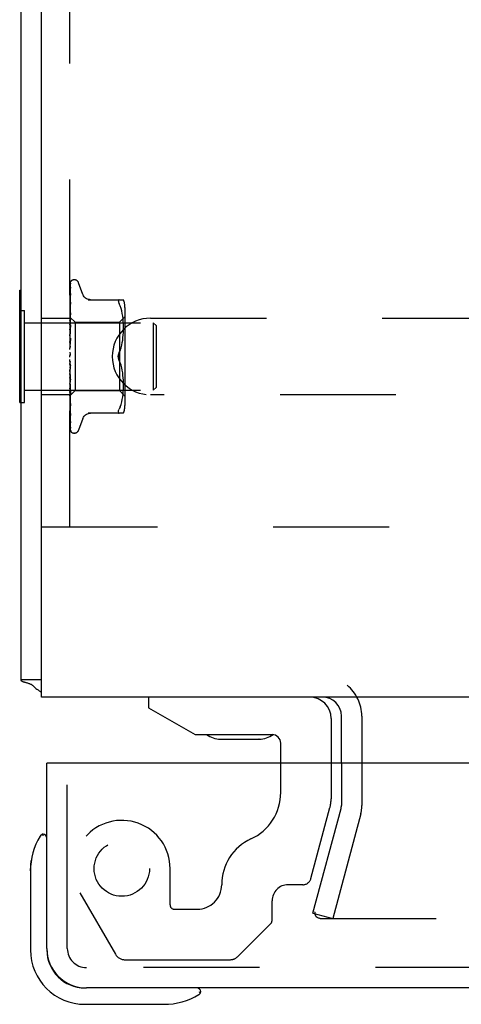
# Model space of a CAD drawing. Header units: inches. Extents: x 0 to 77.3, y 0 to 50.
# Tile 35 of 51: x 55.2 to 56.9, y 38.2 to 41.8. Entities that reach past the tile are written whole.
import ezdxf

# ---------------------------------------------------------------- set-up
doc = ezdxf.new("R2010")
doc.units = ezdxf.units.IN
doc.header["$LTSCALE"] = 4.25
doc.header["$MEASUREMENT"] = 0
doc.linetypes.add('HIDDEN', pattern=[0.2, 0.1, -0.1])
doc.layers.get('0').update_dxf_attribs({"linetype": 'CONTINUOUS'})
doc.layers.add('DEFAULT_2', color=8, linetype='HIDDEN')
doc.layers.add('REAR_DOOR', color=7, linetype='CONTINUOUS')

msp = doc.modelspace()

# ---------------------------------------------------------------- linework, layer by layer
at = {"color": 3, "linetype": 'Continuous'}
for p, q in [((55.237798, 39.417909), (55.237798, 44.949909)), ((55.312798, 39.354909), (55.312798, 44.949909)), ((75.162798, 39.354909), (55.312798, 39.354909)), ((56.412798, 39.111988), (56.412798, 39.284909))]:
    msp.add_line(p, q, dxfattribs=at)
at = {"color": 7, "linetype": 'Continuous'}
for p, q in [((55.232798, 40.436409), (55.232798, 40.848409)), ((55.232798, 40.848409), (55.237798, 40.848409)), ((55.232798, 40.773409), (55.237798, 40.773409)), ((55.232798, 40.436409), (55.237798, 40.436409)), ((55.312798, 39.417909), (55.237798, 39.417909)), ((55.705723, 39.354909), (55.705723, 39.315539)), ((55.705723, 39.315539), (55.8762, 39.217114)), ((56.375014, 39.276169), (56.375014, 39.111988)), ((55.8762, 39.217114), (56.158479, 39.217114)), ((55.969853, 39.200355), (55.969313, 39.20036)), ((55.969853, 39.200355), (56.110345, 39.200354)), ((56.111424, 39.20036), (56.110345, 39.200354)), ((56.190219, 39.111988), (56.190219, 39.185374))]:
    msp.add_line(p, q, dxfattribs=at)
at = {"color": 3, "linetype": 'Continuous'}
msp.add_lwpolyline([(55.280983, 39.396668), (55.279898, 39.39765), (55.278629, 39.398625), (55.277164, 39.399588), (55.27551, 39.400525), (55.273681, 39.401426), (55.271693, 39.402286), (55.269565, 39.403104), (55.267337, 39.403875), (55.265056, 39.404598), (55.262755, 39.405277), (55.260476, 39.405917), (55.258233, 39.406527), (55.25604, 39.407119), (55.253932, 39.407696), (55.251934, 39.40826), (55.25007, 39.408815), (55.248389, 39.409351), (55.246808, 39.4099), (55.245238, 39.410505), (55.2438, 39.411134), (55.242568, 39.411754), (55.241505, 39.412379), (55.240602, 39.413007), (55.239844, 39.413642), (55.239215, 39.41429), (55.238708, 39.414954), (55.238315, 39.41564), (55.238031, 39.416355), (55.237857, 39.417112), (55.237798, 39.417909)], dxfattribs=at)
for centre, radius, start, end in [((55.382798, 39.499909), 0.145, 225.398622, 241.126413), ((56.342798, 39.284909), 0.07, 0, 90)]:
    msp.add_arc(centre, radius, start, end, dxfattribs=at)
at = {"color": 7, "linetype": 'Continuous'}
for centre, radius, start, end in [((56.296274, 39.276169), 0.07874, 0, 90), ((55.970368, 39.290354), 0.09, 234.531791, 269.328024), ((56.110368, 39.290354), 0.09, 270.671976, 305.225343), ((56.158479, 39.185374), 0.03174, 0, 90)]:
    msp.add_arc(centre, radius, start, end, dxfattribs=at)
at = {"layer": 'DEFAULT_2', "color": 8, "linetype": 'HIDDEN'}
for p, q in [((55.416798, 39.979909), (55.416798, 44.229909)), ((55.421116, 40.881644), (55.421099, 40.881627)), ((55.433294, 40.886159), (55.432464, 40.886159)), ((55.464349, 40.832901), (55.448956, 40.875193)), ((55.418131, 40.787069), (55.41911, 40.854864)), ((55.41844, 40.794591), (55.41944, 40.859108)), ((55.418766, 40.826742), (55.419441, 40.87195)), ((55.41844, 40.775457), (55.41944, 40.832471)), ((55.419436, 40.804243), (55.418666, 40.797603)), ((55.419439, 40.804285), (55.419436, 40.804252)), ((55.41944, 40.835873), (55.419444, 40.835985)), ((55.41944, 40.832472), (55.419457, 40.832701)), ((55.419444, 40.835985), (55.419459, 40.836129)), ((55.484083, 40.813242), (55.613305, 40.813242)), ((55.597887, 40.813242), (55.596624, 40.813056)), ((55.237798, 40.773409), (55.250798, 40.773409)), ((55.250798, 40.436409), (55.250798, 40.773409)), ((55.417584, 40.737983), (55.41844, 40.794591)), ((55.417584, 40.748373), (55.418131, 40.787069)), ((55.417584, 40.725422), (55.41844, 40.775457)), ((55.417839, 40.754649), (55.418131, 40.773622)), ((55.418131, 40.73597), (55.418765, 40.767245)), ((55.418765, 40.767245), (55.41944, 40.799938)), ((55.601492, 40.790197), (55.597887, 40.798659)), ((55.604557, 40.781337), (55.601482, 40.790227)), ((55.607066, 40.771979), (55.604543, 40.781385)), ((55.609068, 40.762424), (55.607053, 40.772032)), ((55.618821, 40.784501), (55.618821, 40.425317)), ((55.312798, 40.745409), (55.416798, 40.745409)), ((55.416798, 40.749122), (55.417584, 40.748373)), ((55.417407, 40.744822), (55.416798, 40.738285)), ((55.416798, 40.730964), (55.417181, 40.728415)), ((55.418226, 40.753309), (55.417407, 40.744822)), ((55.417558, 40.7484), (55.435799, 40.730159)), ((55.417578, 40.748379), (55.417561, 40.748397)), ((55.417584, 40.745726), (55.417561, 40.745854)), ((55.417584, 40.745829), (55.417561, 40.745753)), ((55.417584, 40.737983), (55.417561, 40.738218)), ((55.417584, 40.738184), (55.417561, 40.738018)), ((55.417584, 40.748373), (55.417578, 40.748379)), ((55.417583, 40.70887), (55.418131, 40.737403)), ((55.417583, 40.708494), (55.418131, 40.73597)), ((55.417584, 40.725716), (55.418131, 40.758682)), ((55.41813, 40.709624), (55.418764, 40.734433)), ((55.418764, 40.734433), (55.419439, 40.760337)), ((55.419439, 40.765472), (55.419426, 40.765269)), ((55.435799, 40.730159), (55.435799, 40.479659)), ((55.435799, 40.730159), (55.598821, 40.730159)), ((55.598821, 40.730159), (55.618821, 40.750159)), ((55.598821, 40.730159), (55.598821, 40.479659)), ((55.61058, 40.752888), (55.609059, 40.762475)), ((55.611684, 40.743518), (55.610573, 40.752937)), ((55.612448, 40.734591), (55.611678, 40.743574)), ((55.612932, 40.725941), (55.612443, 40.734673)), ((55.712798, 40.745409), (58.312798, 40.745409)), ((55.250798, 40.728909), (55.722798, 40.728909)), ((55.416798, 40.721069), (55.417181, 40.723332)), ((55.416798, 40.715413), (55.417561, 40.708941)), ((55.416798, 40.702783), (55.417561, 40.70857)), ((55.417404, 40.698486), (55.416798, 40.691618)), ((55.416798, 40.695868), (55.417561, 40.688359)), ((55.417181, 40.728415), (55.417561, 40.725764)), ((55.417181, 40.723332), (55.417561, 40.725473)), ((55.418222, 40.707558), (55.417404, 40.698486)), ((55.417584, 40.725421), (55.417561, 40.725764)), ((55.417584, 40.725716), (55.417561, 40.725473)), ((55.417584, 40.708493), (55.417561, 40.708941)), ((55.417584, 40.70887), (55.417561, 40.70857)), ((55.417581, 40.664587), (55.419438, 40.720828)), ((55.417583, 40.688251), (55.41813, 40.711319)), ((55.417583, 40.687804), (55.41813, 40.709624)), ((55.418128, 40.679454), (55.418762, 40.6969)), ((55.41942, 40.720549), (55.418222, 40.707558)), ((55.418762, 40.6969), (55.419437, 40.715075)), ((55.419438, 40.720836), (55.41942, 40.720554)), ((55.613217, 40.717559), (55.612927, 40.726056)), ((55.612933, 40.692235), (55.613225, 40.701011)), ((55.613301, 40.709248), (55.613214, 40.717704)), ((55.613221, 40.700822), (55.613301, 40.709418)), ((55.722798, 40.728909), (55.722798, 40.480909)), ((55.732798, 40.718909), (55.722798, 40.728909)), ((55.732798, 40.718909), (55.732798, 40.490909)), ((55.416798, 40.68096), (55.417561, 40.687921)), ((55.416798, 40.673036), (55.417561, 40.66476)), ((55.419417, 40.671695), (55.416798, 40.641835)), ((55.416798, 40.656389), (55.417561, 40.664271)), ((55.417583, 40.687803), (55.417561, 40.688359)), ((55.417583, 40.688251), (55.417561, 40.687921)), ((55.417581, 40.664079), (55.417561, 40.66476)), ((55.417582, 40.664587), (55.417561, 40.664271)), ((55.417575, 40.638673), (55.419431, 40.671894)), ((55.417581, 40.66408), (55.418128, 40.679454)), ((55.418752, 40.655908), (55.419426, 40.665691)), ((55.419431, 40.671904), (55.419417, 40.671704)), ((55.609036, 40.655547), (55.610559, 40.665091)), ((55.610537, 40.664938), (55.611664, 40.674432)), ((55.611646, 40.674251), (55.612443, 40.683544)), ((55.612429, 40.683349), (55.612942, 40.692434)), ((55.416798, 40.647742), (55.417561, 40.638999)), ((55.416798, 40.629956), (55.417561, 40.638476)), ((55.417575, 40.638673), (55.417561, 40.638476)), ((55.417572, 40.638094), (55.418118, 40.646461)), ((55.418118, 40.646461), (55.418752, 40.655908)), ((55.601533, 40.628094), (55.597887, 40.619492)), ((55.604596, 40.636943), (55.607092, 40.64625)), ((55.607072, 40.646166), (55.609057, 40.655667)), ((55.416798, 40.620899), (55.417561, 40.612005)), ((55.416798, 40.602618), (55.417561, 40.611468)), ((55.416798, 40.608437), (55.416992, 40.608813)), ((55.419417, 40.563542), (55.416798, 40.593479)), ((55.417581, 40.610238), (55.417471, 40.610118)), ((55.418091, 40.580698), (55.417546, 40.585439)), ((55.417657, 40.610323), (55.417581, 40.610238)), ((55.4177, 40.610371), (55.417657, 40.610323)), ((55.417799, 40.610485), (55.417747, 40.610424)), ((55.418337, 40.611188), (55.418347, 40.611204)), ((55.601533, 40.581724), (55.597887, 40.590326)), ((55.416798, 40.575364), (55.417561, 40.584223)), ((55.416798, 40.566472), (55.417561, 40.558233)), ((55.416798, 40.549177), (55.417561, 40.557725)), ((55.41758, 40.557955), (55.417561, 40.558233)), ((55.418125, 40.546566), (55.417578, 40.558492)), ((55.419436, 40.51302), (55.417579, 40.557955)), ((55.418723, 40.57541), (55.418091, 40.580698)), ((55.419391, 40.570012), (55.418723, 40.57541)), ((55.604611, 40.572828), (55.601525, 40.581745)), ((55.607092, 40.563568), (55.604596, 40.572875)), ((55.609057, 40.554151), (55.607072, 40.563652)), ((55.610559, 40.544727), (55.609036, 40.554271)), ((55.417042, 40.540012), (55.416798, 40.542821)), ((55.416798, 40.540854), (55.417561, 40.533398)), ((55.416798, 40.525004), (55.417561, 40.532932)), ((55.416798, 40.517551), (55.417561, 40.511148)), ((55.417409, 40.535811), (55.417042, 40.540012)), ((55.417669, 40.532862), (55.417409, 40.535811)), ((55.417583, 40.533068), (55.417561, 40.533398)), ((55.417578, 40.533174), (55.417561, 40.532932)), ((55.417582, 40.533546), (55.417578, 40.533174)), ((55.418129, 40.514864), (55.417582, 40.533546)), ((55.419439, 40.466031), (55.417582, 40.533068)), ((55.41818, 40.527096), (55.417669, 40.532862)), ((55.418759, 40.533057), (55.418125, 40.546566)), ((55.418764, 40.49364), (55.418129, 40.514864)), ((55.419434, 40.519012), (55.418759, 40.533057)), ((55.419418, 40.513281), (55.419436, 40.513016)), ((55.611664, 40.535386), (55.610537, 40.54488)), ((55.612443, 40.526274), (55.611646, 40.535567)), ((55.612942, 40.517384), (55.612429, 40.526469)), ((55.613225, 40.508807), (55.612933, 40.517583)), ((55.250798, 40.480909), (55.722798, 40.480909)), ((55.416798, 40.503719), (55.417561, 40.510741)), ((55.416798, 40.497405), (55.417561, 40.492286)), ((55.416798, 40.494369), (55.417808, 40.483277)), ((55.416798, 40.486092), (55.417561, 40.491954)), ((55.416798, 40.460658), (55.435799, 40.479659)), ((55.417584, 40.511242), (55.417561, 40.510741)), ((55.417583, 40.510828), (55.417561, 40.511148)), ((55.417584, 40.492349), (55.417561, 40.491954)), ((55.417584, 40.492013), (55.417561, 40.492286)), ((55.417584, 40.477538), (55.417561, 40.477249)), ((55.417584, 40.477289), (55.417561, 40.477495)), ((55.41813, 40.486482), (55.417583, 40.511242)), ((55.418131, 40.462406), (55.417584, 40.492349)), ((55.418131, 40.461123), (55.417584, 40.492012)), ((55.418131, 40.443495), (55.417584, 40.477538)), ((55.417808, 40.483277), (55.418654, 40.47427)), ((55.418765, 40.458312), (55.41813, 40.486482)), ((55.419438, 40.4715), (55.418764, 40.49364)), ((55.435799, 40.479659), (55.598821, 40.479659)), ((55.598821, 40.479659), (55.618821, 40.459659)), ((55.612443, 40.475145), (55.612932, 40.483877)), ((55.612927, 40.483762), (55.613217, 40.492259)), ((55.613214, 40.492114), (55.613301, 40.50057)), ((55.613301, 40.5004), (55.613221, 40.508996)), ((55.732798, 40.490909), (55.722798, 40.480909)), ((55.416798, 40.464409), (55.312798, 40.464409)), ((55.416798, 40.4499), (55.417409, 40.443607)), ((55.417584, 40.46734), (55.417561, 40.467158)), ((55.417584, 40.467187), (55.417561, 40.467309)), ((55.417584, 40.462121), (55.417561, 40.462046)), ((55.417584, 40.46207), (55.417561, 40.462097)), ((55.417839, 40.449728), (55.417584, 40.467339)), ((55.417839, 40.444143), (55.417584, 40.462121)), ((55.417839, 40.444025), (55.417584, 40.462069)), ((55.418766, 40.388344), (55.417839, 40.450079)), ((55.418766, 40.379436), (55.417839, 40.444143)), ((55.418765, 40.428309), (55.418131, 40.462406)), ((55.419109, 40.406878), (55.418131, 40.461123)), ((55.419109, 40.383945), (55.418131, 40.443495)), ((55.418654, 40.47427), (55.419422, 40.466292)), ((55.41944, 40.42888), (55.418765, 40.458312)), ((55.41944, 40.424114), (55.418765, 40.455263)), ((55.419422, 40.466286), (55.419438, 40.466035)), ((55.607053, 40.437786), (55.609068, 40.447394)), ((55.609059, 40.447343), (55.61058, 40.45693)), ((55.610573, 40.456881), (55.611684, 40.4663)), ((55.611678, 40.466244), (55.612448, 40.475227)), ((58.312798, 40.464409), (55.712798, 40.464409)), ((55.237798, 40.436409), (55.250798, 40.436409)), ((55.41944, 40.392651), (55.418765, 40.428309)), ((55.41944, 40.388754), (55.419109, 40.406878)), ((55.41943, 40.424249), (55.419439, 40.424119)), ((55.601492, 40.419621), (55.597887, 40.411159)), ((55.601482, 40.419591), (55.604557, 40.428481)), ((55.604543, 40.428433), (55.607066, 40.437839)), ((55.41944, 40.36122), (55.418766, 40.402857)), ((55.419441, 40.344278), (55.418766, 40.388344)), ((55.419441, 40.333877), (55.418766, 40.379819)), ((55.41944, 40.364108), (55.419109, 40.383945)), ((55.419445, 40.388664), (55.41944, 40.388759)), ((55.464349, 40.376917), (55.448956, 40.334625)), ((55.613305, 40.396576), (55.484083, 40.396576)), ((55.419441, 40.333278), (55.41911, 40.355841)), ((55.433294, 40.323659), (55.432464, 40.323659)), ((55.312798, 39.979909), (58.562798, 39.979909)), ((56.487798, 39.284909), (56.487798, 38.956459)), ((56.190219, 39.004079), (56.190219, 39.111988)), ((56.375014, 39.111988), (56.375014, 38.981366)), ((56.412798, 39.111988), (56.412798, 38.956459)), ((55.407298, 38.760908), (55.407298, 39.031988)), ((56.30111, 38.689095), (56.370755, 38.949013)), ((56.308463, 38.561813), (56.411435, 38.946106)), ((56.483879, 38.926695), (56.380908, 38.542401)), ((55.784463, 38.591577), (55.784463, 38.724988)), ((55.453868, 38.636405), (55.584204, 38.410657)), ((56.270925, 38.665933), (56.217534, 38.665933)), ((56.158479, 38.534609), (56.158479, 38.606878)), ((55.800088, 38.575952), (55.883703, 38.575952)), ((56.308463, 38.561813), (56.380908, 38.542401)), ((56.315376, 38.561721), (56.315382, 38.561238)), ((56.335375, 38.542401), (74.14022, 38.542401)), ((56.153902, 38.523561), (56.032714, 38.402373)), ((55.618845, 38.390657), (56.00443, 38.390657))]:
    msp.add_line(p, q, dxfattribs=at)
for points in [[(55.421243, 40.881816), (55.420418, 40.880972), (55.41955, 40.879845), (55.418846, 40.878696), (55.418251, 40.877515), (55.417725, 40.876282), (55.417254, 40.874972), (55.416798, 40.87345)], [(55.421099, 40.881627), (55.420953, 40.881477), (55.420874, 40.881397), (55.420778, 40.881299), (55.420662, 40.881177), (55.420531, 40.881038), (55.420391, 40.880887), (55.420243, 40.880722), (55.420087, 40.880546), (55.419926, 40.880357), (55.41976, 40.880157), (55.419589, 40.879945), (55.419415, 40.879722), (55.419239, 40.879489), (55.419061, 40.879244), (55.418883, 40.87899), (55.418704, 40.878725), (55.418525, 40.878451), (55.418348, 40.878167), (55.418172, 40.877873), (55.417997, 40.87757), (55.417825, 40.877256), (55.417656, 40.876933), (55.417491, 40.876601), (55.417331, 40.87626), (55.417176, 40.87591), (55.417027, 40.875552), (55.416885, 40.875186), (55.416798, 40.874949)], [(55.419732, 40.874853), (55.419368, 40.873748), (55.418875, 40.872122), (55.418403, 40.870412), (55.417954, 40.868624), (55.417523, 40.866756), (55.417113, 40.864804), (55.416798, 40.863155)], [(55.41911, 40.854864), (55.419441, 40.877517), (55.419461, 40.877909), (55.419505, 40.878294), (55.419572, 40.878668), (55.419659, 40.879032), (55.419766, 40.879383), (55.419891, 40.87972), (55.42003, 40.880041), (55.420183, 40.880344), (55.420346, 40.880631), (55.420516, 40.880894), (55.420688, 40.881135), (55.420847, 40.881338), (55.420974, 40.881488), (55.421065, 40.881591), (55.421109, 40.881637), (55.421114, 40.881643)], [(55.41944, 40.873138), (55.419477, 40.873717), (55.419574, 40.874296), (55.419709, 40.874788), (55.419728, 40.874844)], [(55.419141, 40.872807), (55.418853, 40.872328), (55.418548, 40.871805), (55.418234, 40.871238), (55.417918, 40.870633), (55.417605, 40.869991), (55.417302, 40.869313), (55.417014, 40.868603), (55.416798, 40.86801)], [(55.419516, 40.859836), (55.419184, 40.858155), (55.418728, 40.855735), (55.418287, 40.853259), (55.417862, 40.850734), (55.417451, 40.84816), (55.417057, 40.845542), (55.416798, 40.843712)], [(55.418549, 40.855628), (55.418251, 40.855038), (55.417944, 40.854407), (55.417635, 40.853741), (55.417331, 40.853041), (55.417041, 40.852312), (55.416798, 40.851637)], [(55.418131, 40.78397), (55.41911, 40.850833), (55.419441, 40.873143)], [(55.418131, 40.773622), (55.41911, 40.835986), (55.41944, 40.856766)], [(55.419535, 40.857569), (55.419547, 40.857614), (55.419566, 40.857678), (55.419538, 40.857607), (55.419444, 40.857396), (55.419287, 40.85707), (55.419078, 40.856656), (55.418549, 40.855628)], [(55.419878, 40.873996), (55.419895, 40.874029), (55.419876, 40.873996), (55.419786, 40.873846), (55.419623, 40.873582), (55.419141, 40.872807)], [(55.41944, 40.871949), (55.41946, 40.87236), (55.419535, 40.872903), (55.419644, 40.873366), (55.419761, 40.873721), (55.419852, 40.873939), (55.419878, 40.873996)], [(55.41944, 40.859103), (55.419471, 40.859565), (55.419514, 40.859837)], [(55.41944, 40.856768), (55.419459, 40.857115), (55.419504, 40.857429), (55.419535, 40.857569)], [(55.419458, 40.83612), (55.419132, 40.833865), (55.418684, 40.830668), (55.41825, 40.827455), (55.41783, 40.824234), (55.417424, 40.821004), (55.417035, 40.817775), (55.416798, 40.81572)], [(55.419451, 40.832675), (55.419442, 40.832636), (55.419381, 40.832439), (55.419259, 40.832112), (55.419075, 40.831669), (55.418835, 40.831133), (55.418558, 40.830535), (55.418247, 40.829871), (55.417909, 40.829143), (55.417559, 40.828356), (55.417205, 40.82751), (55.416867, 40.826619), (55.416798, 40.826421)], [(55.417584, 40.745726), (55.41844, 40.804672), (55.418766, 40.826742)], [(55.418131, 40.758682), (55.419109, 40.81655), (55.41944, 40.835878)], [(55.418131, 40.737403), (55.419109, 40.787534), (55.41944, 40.804289)], [(55.491926, 40.813242), (55.488255, 40.813476), (55.484592, 40.81418), (55.481038, 40.815353), (55.47765, 40.816977), (55.474496, 40.819024), (55.471639, 40.821457), (55.469127, 40.824219), (55.467006, 40.827256), (55.465296, 40.830516), (55.464519, 40.832434)], [(55.594445, 40.809335), (55.594579, 40.810645), (55.594976, 40.811715), (55.595652, 40.812528), (55.596624, 40.813056)], [(55.594445, 40.809335), (55.594579, 40.807781), (55.594976, 40.805962), (55.595652, 40.803857), (55.596624, 40.801418), (55.597887, 40.798659)], [(55.418666, 40.797603), (55.418234, 40.793753), (55.417816, 40.789936), (55.417413, 40.786153), (55.416798, 40.780154)], [(55.417681, 40.795435), (55.417335, 40.794639), (55.416997, 40.793806), (55.416798, 40.793275)], [(55.419439, 40.79994), (55.419439, 40.799938), (55.41943, 40.799851), (55.41939, 40.799623), (55.419295, 40.799263), (55.419136, 40.798786), (55.418916, 40.798217), (55.418651, 40.79759), (55.418349, 40.79691), (55.417681, 40.795435)], [(55.418319, 40.756818), (55.417582, 40.755228), (55.417212, 40.754407), (55.416858, 40.753561), (55.416798, 40.753407)], [(55.416798, 40.74887), (55.41699, 40.748802), (55.417181, 40.7487), (55.417371, 40.748565), (55.417561, 40.748397)], [(55.416798, 40.748), (55.41699, 40.747512), (55.417181, 40.746991), (55.417371, 40.746439), (55.417561, 40.745855)], [(55.416798, 40.747147), (55.417071, 40.746784), (55.417287, 40.746471), (55.417446, 40.746207), (55.417546, 40.745997), (55.417584, 40.745846), (55.417584, 40.745829)], [(55.416798, 40.745884), (55.417071, 40.745734), (55.417287, 40.745642), (55.417446, 40.745609), (55.417546, 40.745633), (55.417584, 40.745726)], [(55.416798, 40.744536), (55.41699, 40.744891), (55.417181, 40.745212), (55.417371, 40.745499), (55.417561, 40.745753)], [(55.416798, 40.741958), (55.41699, 40.741068), (55.417181, 40.740147), (55.417371, 40.739198), (55.417561, 40.738218)], [(55.416798, 40.740032), (55.417071, 40.739579), (55.417287, 40.739172), (55.417446, 40.738805), (55.417546, 40.738487), (55.417584, 40.738226), (55.417584, 40.738184)], [(55.416798, 40.735156), (55.41699, 40.735921), (55.417181, 40.736653), (55.417371, 40.737352), (55.417561, 40.738018)], [(55.416798, 40.737551), (55.417071, 40.737518), (55.417287, 40.737543), (55.417446, 40.737629), (55.417546, 40.737772), (55.417584, 40.737983)], [(55.41813, 40.711319), (55.419109, 40.7519), (55.419439, 40.765477)], [(55.419425, 40.765262), (55.419102, 40.762088), (55.418226, 40.753309)], [(55.419438, 40.760338), (55.419412, 40.760016), (55.419329, 40.75955), (55.419172, 40.75897), (55.418943, 40.758306), (55.418652, 40.757578), (55.418319, 40.756818)], [(55.416798, 40.728033), (55.417071, 40.727508), (55.417287, 40.727019), (55.417446, 40.726563), (55.417546, 40.726149), (55.417584, 40.725787), (55.417584, 40.725716)], [(55.416798, 40.724424), (55.417071, 40.724509), (55.417287, 40.724651), (55.417446, 40.724853), (55.417546, 40.725108), (55.417584, 40.725421)], [(55.416798, 40.711584), (55.417071, 40.711005), (55.417287, 40.710454), (55.417446, 40.709924), (55.417546, 40.709428), (55.417584, 40.708979), (55.417584, 40.70887)], [(55.418098, 40.710943), (55.417419, 40.709592), (55.417092, 40.708923), (55.416798, 40.70828)], [(55.416798, 40.706977), (55.417071, 40.707177), (55.417287, 40.707431), (55.417446, 40.707741), (55.417546, 40.7081), (55.417584, 40.708493)], [(55.419436, 40.715087), (55.419431, 40.714978), (55.41937, 40.714427), (55.419232, 40.713779), (55.419017, 40.713074), (55.418746, 40.712358), (55.418432, 40.711642), (55.418098, 40.710943)], [(55.416798, 40.691279), (55.417071, 40.690668), (55.417287, 40.690074), (55.417446, 40.68949), (55.417546, 40.688931), (55.417584, 40.688409), (55.417583, 40.688251)], [(55.416798, 40.685842), (55.417071, 40.686149), (55.417287, 40.686505), (55.417446, 40.686913), (55.417546, 40.687363), (55.417583, 40.687803)], [(55.416798, 40.667853), (55.417071, 40.667232), (55.417287, 40.666616), (55.417446, 40.665999), (55.417546, 40.665396), (55.417584, 40.664822), (55.417582, 40.664587)], [(55.416798, 40.661781), (55.417071, 40.662185), (55.417287, 40.66263), (55.417446, 40.663121), (55.417546, 40.663646), (55.417581, 40.664079)], [(55.417225, 40.660348), (55.416936, 40.65984), (55.416798, 40.659581)], [(55.419428, 40.665731), (55.419417, 40.665585), (55.419329, 40.664948), (55.41917, 40.664282), (55.418949, 40.663619), (55.41869, 40.662994), (55.418406, 40.662405), (55.418111, 40.661858), (55.417814, 40.661342), (55.417225, 40.660348)], [(55.416798, 40.642152), (55.417071, 40.641542), (55.417287, 40.640927), (55.417446, 40.6403), (55.417546, 40.639675), (55.417584, 40.63907), (55.417575, 40.638673)], [(55.416798, 40.635665), (55.417071, 40.636151), (55.417287, 40.636669), (55.417446, 40.637225), (55.417546, 40.637805), (55.417572, 40.638094)], [(55.417572, 40.638094), (55.417584, 40.638394), (55.417561, 40.638999)], [(55.597887, 40.619492), (55.601525, 40.628073), (55.604611, 40.63699)], [(55.416798, 40.615105), (55.417071, 40.614529), (55.417287, 40.613937), (55.417446, 40.613321), (55.417546, 40.612698), (55.417584, 40.612082), (55.417561, 40.611468)], [(55.417471, 40.610118), (55.41742, 40.610062), (55.417346, 40.609977), (55.417252, 40.609867), (55.417133, 40.60972), (55.417004, 40.60955), (55.416878, 40.609371), (55.416798, 40.609249)], [(55.416798, 40.587689), (55.417071, 40.587168), (55.417287, 40.58662), (55.417446, 40.586039), (55.417546, 40.585439)], [(55.416992, 40.608813), (55.417071, 40.608988), (55.417287, 40.609561), (55.417446, 40.610162), (55.417546, 40.610776), (55.417584, 40.611388), (55.417561, 40.612005)], [(55.416992, 40.608813), (55.417193, 40.609225), (55.417425, 40.609672), (55.417661, 40.610098), (55.4179, 40.610504), (55.418143, 40.610894), (55.418337, 40.611188)], [(55.417546, 40.585439), (55.417584, 40.584836), (55.417561, 40.584223)], [(55.41756, 40.61021), (55.417589, 40.610247), (55.417663, 40.610331), (55.417779, 40.610464), (55.417934, 40.610648), (55.418122, 40.610888), (55.418337, 40.611188)], [(55.417986, 40.610711), (55.417919, 40.610628), (55.417856, 40.610552)], [(55.418348, 40.611204), (55.418296, 40.611127), (55.418211, 40.611008), (55.418132, 40.610899), (55.418056, 40.610801)], [(55.418347, 40.611204), (55.418554, 40.611533), (55.418776, 40.611941), (55.418986, 40.612408), (55.41917, 40.612929), (55.419315, 40.6135), (55.419407, 40.614096), (55.41944, 40.614688), (55.419416, 40.615274)], [(55.594449, 40.604909), (55.594506, 40.606818), (55.594683, 40.608739), (55.594982, 40.610675), (55.595391, 40.612586), (55.595905, 40.614441), (55.596504, 40.616223), (55.597162, 40.617905), (55.597887, 40.619492)], [(55.597887, 40.619492), (55.596839, 40.617117), (55.595979, 40.614682), (55.595303, 40.612206), (55.594819, 40.609729), (55.594535, 40.607293), (55.594449, 40.604909)], [(55.594449, 40.604909), (55.594536, 40.602522), (55.59482, 40.600084), (55.595304, 40.597607), (55.59598, 40.595132), (55.59684, 40.592698), (55.597887, 40.590326)], [(55.597887, 40.590326), (55.597307, 40.591582), (55.596764, 40.592907), (55.596253, 40.594303), (55.59579, 40.595756), (55.595386, 40.597254), (55.595047, 40.598785), (55.594783, 40.600341), (55.594594, 40.601894), (55.594482, 40.603416), (55.594449, 40.604909)], [(55.416798, 40.581082), (55.417071, 40.581677), (55.417287, 40.582284), (55.417446, 40.582908), (55.417546, 40.583534), (55.417584, 40.584148), (55.417561, 40.584755)], [(55.416798, 40.575336), (55.416893, 40.575178), (55.417138, 40.574794), (55.417385, 40.574428), (55.417641, 40.574055), (55.417905, 40.573662), (55.418174, 40.573241), (55.418446, 40.572775), (55.418716, 40.57225), (55.418965, 40.571668), (55.419182, 40.571025), (55.419338, 40.570358), (55.419401, 40.569926)], [(55.416798, 40.560896), (55.417071, 40.560449), (55.417287, 40.559965), (55.417446, 40.559439), (55.417546, 40.558884), (55.417579, 40.558493)], [(55.416798, 40.554588), (55.417071, 40.555206), (55.417287, 40.555824), (55.417446, 40.556449), (55.417546, 40.557066), (55.417584, 40.557658), (55.41758, 40.557955)], [(55.417579, 40.558493), (55.417584, 40.558315), (55.417561, 40.557725)], [(55.416798, 40.535693), (55.417052, 40.535365), (55.417258, 40.534998), (55.417415, 40.534589), (55.417522, 40.534146), (55.417576, 40.533675), (55.417582, 40.533546)], [(55.416798, 40.529912), (55.417071, 40.530531), (55.417287, 40.531139), (55.417446, 40.531742), (55.417546, 40.532326), (55.417584, 40.532876), (55.417583, 40.533068)], [(55.416798, 40.525554), (55.416883, 40.525377), (55.41719, 40.524772), (55.417507, 40.524178), (55.41783, 40.523581), (55.418154, 40.522968), (55.418471, 40.52233), (55.418769, 40.521659), (55.41903, 40.52097), (55.41924, 40.520267), (55.419375, 40.519594), (55.419434, 40.518995)], [(55.419417, 40.513309), (55.418295, 40.525798), (55.41818, 40.527096)], [(55.416798, 40.512992), (55.417071, 40.512738), (55.417287, 40.512432), (55.417446, 40.51207), (55.417546, 40.511664), (55.417584, 40.511242)], [(55.416798, 40.507948), (55.417072, 40.508549), (55.417288, 40.509125), (55.417446, 40.509677), (55.417545, 40.510201), (55.417583, 40.51069), (55.417583, 40.510828)], [(55.416798, 40.493613), (55.417071, 40.493471), (55.417287, 40.493272), (55.417446, 40.493014), (55.417546, 40.492706), (55.417584, 40.492349)], [(55.416798, 40.489487), (55.417071, 40.490041), (55.417287, 40.490564), (55.417446, 40.491059), (55.417546, 40.491516), (55.417584, 40.491924), (55.417584, 40.492013)], [(55.416798, 40.481145), (55.41699, 40.480185), (55.417181, 40.479257), (55.417371, 40.47836), (55.417561, 40.477495)], [(55.416798, 40.478417), (55.417148, 40.477608), (55.417497, 40.476859)], [(55.416798, 40.478257), (55.417071, 40.478231), (55.417287, 40.478147), (55.417446, 40.478002), (55.417546, 40.477803), (55.417584, 40.477538)], [(55.416798, 40.475198), (55.417071, 40.475689), (55.417287, 40.476139), (55.417446, 40.476553), (55.417546, 40.476921), (55.417584, 40.477234), (55.417584, 40.477289)], [(55.416798, 40.472759), (55.41699, 40.473839), (55.417181, 40.474948), (55.417371, 40.476085), (55.417561, 40.477249)], [(55.418765, 40.455263), (55.417838, 40.498716), (55.417583, 40.510829)], [(55.418766, 40.402857), (55.417839, 40.461046), (55.417584, 40.477289)], [(55.416798, 40.469358), (55.41699, 40.468796), (55.417181, 40.468267), (55.417371, 40.467771), (55.417561, 40.467309)], [(55.416798, 40.467478), (55.417071, 40.467571), (55.417287, 40.467604), (55.417446, 40.467577), (55.417546, 40.467493), (55.417584, 40.46734)], [(55.416798, 40.465598), (55.417071, 40.466008), (55.417287, 40.466369), (55.417446, 40.466686), (55.417546, 40.466951), (55.417584, 40.467158), (55.417584, 40.467187)], [(55.416798, 40.464202), (55.41699, 40.464894), (55.417181, 40.465618), (55.417371, 40.466372), (55.417561, 40.467158)], [(55.416798, 40.46247), (55.41699, 40.462326), (55.417181, 40.462216), (55.417371, 40.462139), (55.417561, 40.462097)], [(55.416798, 40.461667), (55.417071, 40.461874), (55.417287, 40.462023), (55.417446, 40.462116), (55.417546, 40.462151), (55.417584, 40.462127), (55.417584, 40.462121)], [(55.416798, 40.461032), (55.417071, 40.461346), (55.417287, 40.461607), (55.417446, 40.461815), (55.417546, 40.461968), (55.417584, 40.462061), (55.417584, 40.46207)], [(55.416798, 40.46073), (55.41699, 40.46101), (55.417181, 40.461322), (55.417371, 40.461667), (55.417561, 40.462046)], [(55.417409, 40.443607), (55.417812, 40.439595), (55.418229, 40.435528), (55.418661, 40.431408), (55.419429, 40.424257)], [(55.417497, 40.476859), (55.418206, 40.475378), (55.418538, 40.474647), (55.418836, 40.473929), (55.419083, 40.473247), (55.419267, 40.472617), (55.419381, 40.472067), (55.419432, 40.471618), (55.419438, 40.471491)], [(55.416798, 40.435723), (55.416973, 40.435268), (55.4173, 40.434478), (55.417637, 40.433714), (55.418298, 40.432264)], [(55.416798, 40.411007), (55.417029, 40.408845), (55.417417, 40.405347), (55.417822, 40.401825), (55.41824, 40.398291), (55.418673, 40.394745), (55.41912, 40.391193), (55.419445, 40.388674)], [(55.419441, 40.342503), (55.41844, 40.409015), (55.418131, 40.429843)], [(55.418298, 40.432264), (55.418601, 40.431579), (55.418869, 40.430934), (55.419095, 40.430336), (55.419263, 40.429813), (55.419371, 40.429384), (55.419424, 40.42907), (55.419439, 40.428878)], [(55.594579, 40.399173), (55.594445, 40.400483), (55.594579, 40.402037), (55.594976, 40.403856), (55.595652, 40.405961), (55.596624, 40.4084), (55.597887, 40.411159)], [(55.416798, 40.399048), (55.417036, 40.3984), (55.417391, 40.397523), (55.41775, 40.396697), (55.418096, 40.395932), (55.418424, 40.395217), (55.418725, 40.394552), (55.418985, 40.393951), (55.419195, 40.393422), (55.419339, 40.393005), (55.419377, 40.392878)], [(55.416798, 40.379087), (55.417044, 40.377145), (55.417435, 40.37421), (55.417842, 40.371298), (55.418264, 40.368415), (55.418701, 40.365561), (55.419152, 40.362744), (55.41948, 40.360769)], [(55.416798, 40.369733), (55.416982, 40.369217), (55.417299, 40.368406), (55.417629, 40.367632), (55.417962, 40.366901), (55.418287, 40.366218), (55.418863, 40.365032)], [(55.419377, 40.392878), (55.419416, 40.392727), (55.419441, 40.3926), (55.41944, 40.392625), (55.419439, 40.392648)], [(55.464519, 40.377384), (55.465296, 40.379302), (55.467006, 40.382562), (55.469127, 40.385599), (55.471639, 40.388361), (55.474496, 40.390794), (55.47765, 40.392841), (55.481038, 40.394465), (55.484592, 40.395638), (55.488255, 40.396342), (55.491926, 40.396576)], [(55.594579, 40.399173), (55.594976, 40.398103), (55.595652, 40.39729), (55.596624, 40.396762), (55.597887, 40.396576)], [(55.416798, 40.355268), (55.417078, 40.353541), (55.417477, 40.351254), (55.417894, 40.349032), (55.418327, 40.346877), (55.418777, 40.344788), (55.419243, 40.342772), (55.419584, 40.341386)], [(55.416798, 40.348844), (55.416886, 40.34859), (55.417143, 40.347911), (55.417415, 40.347257), (55.417696, 40.346632), (55.417983, 40.346035), (55.418271, 40.345468), (55.418552, 40.344935), (55.418823, 40.344438), (55.419297, 40.343587)], [(55.416798, 40.340353), (55.417178, 40.33873), (55.417614, 40.337097), (55.418078, 40.33556), (55.418572, 40.334107), (55.419105, 40.332732), (55.419684, 40.331433), (55.420128, 40.330557)], [(55.416798, 40.337136), (55.416877, 40.336914), (55.417139, 40.33624), (55.417419, 40.335596), (55.417712, 40.334982), (55.418013, 40.334401), (55.418318, 40.333854), (55.418623, 40.333341), (55.418923, 40.332864), (55.419211, 40.332428), (55.419484, 40.332031), (55.419732, 40.331684), (55.420197, 40.331047)], [(55.416798, 40.334696), (55.417167, 40.333727), (55.417564, 40.332855), (55.417632, 40.332719)], [(55.418863, 40.365032), (55.419095, 40.364546), (55.419278, 40.364144), (55.419406, 40.363841), (55.419447, 40.363735)], [(55.419297, 40.343587), (55.419478, 40.34326), (55.419568, 40.343092)], [(55.419447, 40.363735), (55.419475, 40.363657), (55.419493, 40.363599), (55.419479, 40.363668), (55.419452, 40.363873), (55.41944, 40.364106)], [(55.419479, 40.360762), (55.419453, 40.360971), (55.41944, 40.361226)], [(55.419568, 40.343092), (55.419605, 40.343021), (55.419676, 40.342879), (55.419689, 40.342851), (55.419653, 40.342948), (55.419582, 40.343183), (55.419505, 40.343545), (55.41945, 40.344016), (55.41944, 40.344279)], [(55.419584, 40.341382), (55.419536, 40.34159), (55.419464, 40.342072), (55.41944, 40.342508)], [(55.420197, 40.331047), (55.420223, 40.331012), (55.420263, 40.330955), (55.420235, 40.330999), (55.420145, 40.331151), (55.420003, 40.331424), (55.419838, 40.331805), (55.419676, 40.332285), (55.419544, 40.332839), (55.419462, 40.33344), (55.41944, 40.333879)], [(55.420131, 40.330551), (55.419968, 40.330883), (55.419762, 40.331405), (55.419593, 40.331999), (55.419482, 40.332641), (55.41944, 40.333282)], [(56.315986, 38.566459), (56.31562, 38.564731), (56.315419, 38.562993), (56.315376, 38.561721)], [(56.315382, 38.561238), (56.315509, 38.559486), (56.315802, 38.557753), (56.316255, 38.556052), (56.316868, 38.554399), (56.317632, 38.552805), (56.318544, 38.551286), (56.319594, 38.549853)], [(56.335375, 38.542401), (56.333552, 38.542482), (56.331758, 38.54272), (56.329987, 38.543116), (56.32826, 38.543665), (56.326592, 38.544364), (56.324997, 38.545206), (56.323488, 38.546185), (56.322076, 38.547291), (56.320775, 38.548518), (56.319594, 38.549853)]]:
    msp.add_lwpolyline(points, dxfattribs=at)
msp.add_circle((55.607298, 38.724988), 0.1015, dxfattribs=at)
for centre, radius, start, end in [((55.432464, 40.869492), 0.016667, 90, 132.235341), ((55.433294, 40.869492), 0.016667, 20, 90), ((55.541244, 40.784501), 0.077578, 0, 22.076065), ((55.712798, 40.604909), 0.1405, 90, 270), ((55.541244, 40.425317), 0.077578, 337.923935, 360), ((55.432464, 40.340326), 0.016667, 207.148769, 270), ((55.433294, 40.340326), 0.016667, 270, 340), ((56.342798, 39.284909), 0.145, 0, 51.245079), ((56.002719, 39.004079), 0.1875, 294.732174, 360), ((56.250014, 38.981366), 0.125, 345, 360), ((56.372798, 38.956459), 0.04, 345, 360), ((56.372798, 38.956459), 0.115, 345, 360), ((55.607298, 38.724988), 0.177165, 0, 210), ((56.158479, 38.665933), 0.184795, 114.732174, 180), ((56.270925, 38.697183), 0.03125, 270, 345), ((55.883703, 38.665933), 0.08998, 270, 360), ((56.217534, 38.606878), 0.059055, 90, 180), ((55.800088, 38.591577), 0.015625, 180, 270), ((56.142854, 38.534609), 0.015625, 315, 360), ((55.618845, 38.430657), 0.04, 210, 270), ((56.00443, 38.430657), 0.04, 270, 315)]:
    msp.add_arc(centre, radius, start, end, dxfattribs=at)
at = {"layer": 'REAR_DOOR', "color": 3, "linetype": 'Continuous'}
for p, q in [((55.332298, 38.431988), (55.332298, 39.111988)), ((74.942298, 39.111988), (55.347298, 39.111988)), ((74.812298, 38.286988), (55.477298, 38.286988))]:
    msp.add_line(p, q, dxfattribs=at)
at = {"layer": 'REAR_DOOR', "color": 7, "linetype": 'Continuous'}
for p, q in [((55.347298, 39.111988), (55.332298, 39.111988)), ((55.318964, 38.851895), (55.31891, 38.851702)), ((55.272298, 38.716341), (55.27519, 38.754263)), ((55.272298, 38.716341), (55.272298, 38.426988)), ((55.890527, 38.271988), (55.894188, 38.272878)), ((55.894188, 38.272878), (55.895493, 38.273209)), ((55.472298, 38.226988), (55.761651, 38.226988))]:
    msp.add_line(p, q, dxfattribs=at)
at = {"layer": 'REAR_DOOR', "color": 8, "linetype": 'HIDDEN'}
for p, q in [((55.407298, 38.431988), (55.407298, 39.111988)), ((74.812298, 38.361988), (55.477298, 38.361988))]:
    msp.add_line(p, q, dxfattribs=at)
at = {"layer": 'REAR_DOOR', "color": 7, "linetype": 'Continuous'}
for points in [[(55.31891, 38.851702), (55.318519, 38.850185), (55.318189, 38.848879), (55.317298, 38.845217)], [(55.895493, 38.273209), (55.897011, 38.273601), (55.897205, 38.273654)]]:
    msp.add_lwpolyline(points, dxfattribs=at)
for centre, radius, start, end in [((55.320631, 38.836988), 0.015, 96.379592, 149.110113), ((55.317298, 38.836988), 0.015, 0, 83.620408), ((55.522298, 38.716341), 0.25, 149.110113, 180), ((55.472298, 38.426988), 0.2, 180, 270), ((55.472298, 38.426988), 0.14, 180, 270), ((55.882298, 38.271988), 0.015, 6.379592, 90), ((55.882298, 38.275321), 0.015, 300.889887, 353.620408), ((55.761651, 38.476988), 0.25, 270, 300.889887)]:
    msp.add_arc(centre, radius, start, end, dxfattribs=at)
at = {"layer": 'REAR_DOOR', "color": 3, "linetype": 'Continuous'}
msp.add_arc((55.477298, 38.431988), 0.145, 180, 270, dxfattribs=at)
at = {"layer": 'REAR_DOOR', "color": 8, "linetype": 'HIDDEN'}
msp.add_arc((55.477298, 38.431988), 0.07, 180, 270, dxfattribs=at)

doc.saveas('drawing.dxf')
